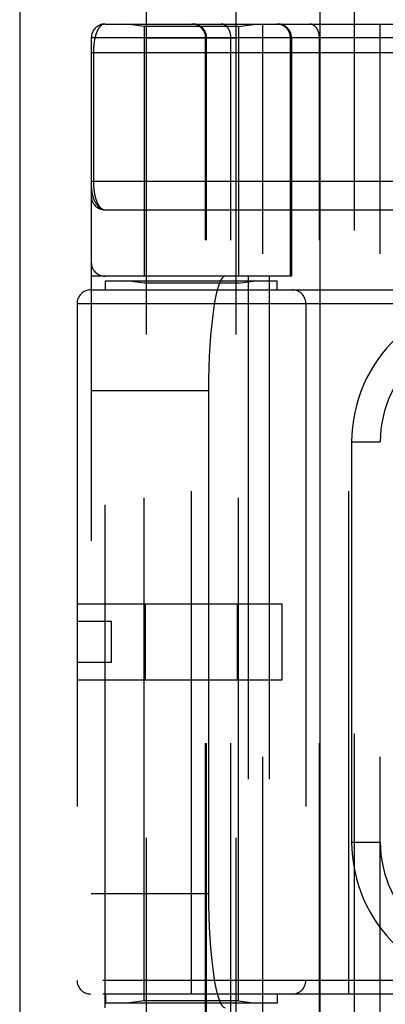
# Model space of a CAD drawing. Header units: inches. Extents: x 0 to 200, y 0 to 129.
# Tile 40 of 256: x 37.818 to 38.617, y 38.268 to 40.422. Entities that reach past the tile are written whole.
import ezdxf

# ---------------------------------------------------------------- set-up
doc = ezdxf.new("R2010")
doc.units = ezdxf.units.IN
doc.header["$LTSCALE"] = 11
doc.header["$MEASUREMENT"] = 0
doc.linetypes.add('HIDDEN', pattern=[0.2, 0.1, -0.1])
doc.layers.get('0').update_dxf_attribs({"linetype": 'CONTINUOUS'})
doc.layers.add('LEFTHAND_DOOR_ASSEMBLY', color=7, linetype='CONTINUOUS')

msp = doc.modelspace()

# ---------------------------------------------------------------- linework, layer by layer
at = {"color": 3, "linetype": 'Continuous'}
msp.add_line((37.8178, 97.2118), (37.8178, 34.2898), dxfattribs=at)
at = {"layer": 'LEFTHAND_DOOR_ASSEMBLY', "color": 3, "linetype": 'Continuous'}
msp.add_line((38.4736, 93.8608), (38.4736, 34.5108), dxfattribs=at)
at = {"layer": 'LEFTHAND_DOOR_ASSEMBLY', "color": 8, "linetype": 'HIDDEN'}
for p, q in [((38.5486, 93.8608), (38.5486, 34.5108)), ((38.0951, 37.5328), (38.0951, 40.7152)), ((38.2911, 37.5328), (38.2911, 40.7152)), ((38.0043, 40.4121), (38.8781, 40.4121)), ((38.0901, 40.4068), (38.0526, 40.4121)), ((38.0901, 40.4068), (38.0901, 39.8608)), ((38.2961, 40.4068), (38.0901, 40.4068)), ((38.2961, 40.4068), (38.3336, 40.4121)), ((38.2961, 40.4068), (38.2961, 39.8608)), ((38.3493, 37.7096), (38.3493, 40.4121)), ((38.6058, 37.7096), (38.6058, 40.4121)), ((37.9743, 40.3821), (37.9743, 37.7396)), ((38.6378, 40.3821), (37.9743, 40.3821)), ((38.2911, 40.3808), (38.0951, 40.3808)), ((38.2242, 37.7396), (38.2242, 40.3821)), ((38.2262, 37.7396), (38.2262, 40.3821)), ((38.2793, 37.7396), (38.2793, 40.3821)), ((38.4095, 39.8608), (38.4095, 40.3821)), ((38.4118, 40.3821), (38.4118, 39.8608)), ((38.4728, 37.7396), (38.4728, 40.3821)), ((37.9743, 40.3496), (38.8781, 40.3496)), ((37.9789, 40.3496), (37.9789, 40.0675)), ((38.0043, 40.0058), (38.8838, 40.0058)), ((38.4118, 39.8608), (37.9743, 39.8608)), ((38.0043, 38.2608), (38.0043, 39.8608)), ((38.3168, 39.8608), (38.3168, 38.2608)), ((38.3627, 39.8608), (38.3627, 38.2608)), ((38.0056, 39.8508), (38.3806, 39.8508)), ((38.0056, 39.8308), (38.0056, 39.8508)), ((38.0901, 39.8455), (38.0526, 39.8508)), ((38.2961, 39.8455), (38.0901, 39.8455)), ((38.0901, 38.2761), (38.0901, 39.8455)), ((38.2961, 39.8455), (38.3336, 39.8508)), ((38.2961, 38.2761), (38.2961, 39.8455)), ((38.3806, 39.8308), (38.3806, 39.8508)), ((37.9731, 39.8308), (39.0993, 39.8308)), ((38.1931, 38.2908), (38.1931, 39.8308)), ((38.5368, 38.2908), (38.5368, 39.8308)), ((37.9431, 39.8008), (39.0993, 39.8008)), ((37.9431, 39.8008), (37.9431, 38.3208)), ((38.4431, 39.8008), (38.4431, 38.3208)), ((37.9743, 39.6108), (38.2304, 39.6108)), ((38.2304, 39.6108), (38.2304, 38.5108)), ((38.5433, 39.4983), (38.6058, 39.4983)), ((38.5433, 39.4983), (38.5433, 38.6233)), ((37.9431, 39.1438), (38.3911, 39.1438)), ((38.0924, 38.9778), (38.0924, 39.1438)), ((38.2937, 38.9778), (38.2937, 39.1438)), ((38.3911, 38.9778), (38.3911, 39.1438)), ((38.0181, 39.1058), (37.9431, 39.1058)), ((38.0181, 39.0158), (38.0181, 39.1058)), ((38.0181, 39.0158), (37.9431, 39.0158)), ((37.9431, 38.9778), (38.3911, 38.9778)), ((38.5433, 38.6233), (38.6058, 38.6233)), ((37.9743, 38.5108), (38.2304, 38.5108)), ((39.0993, 38.3208), (37.9431, 38.3208)), ((39.0993, 38.2908), (37.9731, 38.2908)), ((38.0056, 38.2908), (38.0056, 38.2708)), ((38.3806, 38.2908), (38.3806, 38.2708)), ((38.3806, 38.2708), (38.0056, 38.2708)), ((38.0901, 38.2761), (38.0526, 38.2708)), ((38.2961, 38.2761), (38.0901, 38.2761)), ((38.2961, 38.2761), (38.3336, 38.2708))]:
    msp.add_line(p, q, dxfattribs=at)
for points in [[(38.0043, 40.4121), (38.0037, 40.412), (38.0031, 40.412), (38.0025, 40.4119), (38.0019, 40.4118), (38.0013, 40.4117), (38.0008, 40.4115), (38.0002, 40.4113), (37.9997, 40.4111), (37.9991, 40.4109), (37.9986, 40.4106), (37.998, 40.4104), (37.9975, 40.41), (37.997, 40.4097), (37.9965, 40.4094), (37.996, 40.409), (37.9955, 40.4086), (37.995, 40.4082), (37.9946, 40.4078), (37.9941, 40.4073), (37.9936, 40.4068), (37.9932, 40.4063), (37.9927, 40.4058), (37.9923, 40.4053), (37.9919, 40.4048), (37.9915, 40.4042), (37.9911, 40.4037), (37.9907, 40.4031), (37.9903, 40.4025), (37.9899, 40.4019), (37.9895, 40.4012), (37.9891, 40.4006), (37.9888, 40.3999), (37.9884, 40.3993), (37.9881, 40.3986), (37.9877, 40.3979), (37.9874, 40.3972), (37.9871, 40.3965), (37.9868, 40.3958), (37.9865, 40.3951), (37.9861, 40.3943), (37.9859, 40.3936), (37.9856, 40.3928), (37.9853, 40.3921), (37.985, 40.3913), (37.9847, 40.3905), (37.9845, 40.3898), (37.9842, 40.389), (37.984, 40.3882), (37.9837, 40.3874), (37.9835, 40.3866), (37.9833, 40.3857), (37.9831, 40.3849), (37.9829, 40.3841), (37.9826, 40.3833), (37.9824, 40.3825), (37.9823, 40.3816), (37.9821, 40.3808), (37.9819, 40.3799), (37.9817, 40.3791), (37.9815, 40.3782), (37.9814, 40.3774), (37.9812, 40.3765), (37.9811, 40.3757), (37.9809, 40.3748), (37.9808, 40.3739), (37.9806, 40.3731), (37.9805, 40.3722), (37.9804, 40.3713), (37.9803, 40.3705), (37.9801, 40.3696), (37.98, 40.3688), (37.9799, 40.3679), (37.9798, 40.367), (37.9798, 40.3662), (37.9797, 40.3653), (37.9796, 40.3645), (37.9795, 40.3636), (37.9794, 40.3628), (37.9794, 40.362), (37.9793, 40.3611), (37.9793, 40.3603), (37.9792, 40.3595), (37.9792, 40.3586), (37.9791, 40.3578), (37.9791, 40.357), (37.979, 40.3562), (37.979, 40.3553), (37.979, 40.3545), (37.979, 40.3537), (37.9789, 40.3529), (37.9789, 40.352), (37.9789, 40.3512), (37.9789, 40.3504), (37.9789, 40.3496)], [(38.2262, 40.3821), (38.2262, 40.3827), (38.2262, 40.3834), (38.2262, 40.384), (38.2261, 40.3847), (38.2261, 40.3853), (38.226, 40.386), (38.2259, 40.3866), (38.2258, 40.3873), (38.2257, 40.3879), (38.2255, 40.3885), (38.2254, 40.3892), (38.2252, 40.3898), (38.2251, 40.3904), (38.2249, 40.3911), (38.2247, 40.3917), (38.2245, 40.3923), (38.2242, 40.3929), (38.224, 40.3935), (38.2237, 40.3941), (38.2235, 40.3947), (38.2232, 40.3953), (38.2229, 40.3959), (38.2226, 40.3965), (38.2223, 40.3971), (38.2219, 40.3976), (38.2216, 40.3982), (38.2212, 40.3987), (38.2209, 40.3993), (38.2205, 40.3998), (38.2201, 40.4003), (38.2197, 40.4008), (38.2193, 40.4013), (38.2189, 40.4018), (38.2184, 40.4023), (38.218, 40.4028), (38.2175, 40.4033), (38.2171, 40.4037), (38.2166, 40.4042), (38.2161, 40.4046), (38.2156, 40.405), (38.2151, 40.4054), (38.2146, 40.4059), (38.2141, 40.4062), (38.2136, 40.4066), (38.213, 40.407), (38.2125, 40.4074), (38.212, 40.4077), (38.2114, 40.408), (38.2108, 40.4084), (38.2103, 40.4087), (38.2097, 40.409), (38.2091, 40.4092), (38.2085, 40.4095), (38.2079, 40.4098), (38.2073, 40.41), (38.2067, 40.4102), (38.2061, 40.4105), (38.2055, 40.4107), (38.2049, 40.4109), (38.2042, 40.411), (38.2036, 40.4112), (38.203, 40.4113), (38.2023, 40.4115), (38.2017, 40.4116), (38.2011, 40.4117), (38.2004, 40.4118), (38.1998, 40.4119), (38.1991, 40.4119), (38.1985, 40.412), (38.1979, 40.412), (38.1972, 40.412), (38.1966, 40.4121)], [(38.2793, 40.3821), (38.2793, 40.3827), (38.2793, 40.3834), (38.2793, 40.384), (38.2792, 40.3847), (38.2792, 40.3853), (38.2791, 40.386), (38.2791, 40.3866), (38.279, 40.3873), (38.2789, 40.3879), (38.2788, 40.3885), (38.2787, 40.3892), (38.2786, 40.3898), (38.2785, 40.3904), (38.2783, 40.3911), (38.2782, 40.3917), (38.278, 40.3923), (38.2779, 40.3929), (38.2777, 40.3935), (38.2775, 40.3941), (38.2773, 40.3947), (38.2771, 40.3953), (38.2769, 40.3959), (38.2767, 40.3965), (38.2765, 40.3971), (38.2762, 40.3976), (38.276, 40.3982), (38.2757, 40.3987), (38.2755, 40.3993), (38.2752, 40.3998), (38.2749, 40.4003), (38.2746, 40.4008), (38.2743, 40.4013), (38.274, 40.4018), (38.2737, 40.4023), (38.2734, 40.4028), (38.2731, 40.4033), (38.2728, 40.4037), (38.2724, 40.4042), (38.2721, 40.4046), (38.2717, 40.405), (38.2714, 40.4054), (38.271, 40.4059), (38.2706, 40.4062), (38.2703, 40.4066), (38.2699, 40.407), (38.2695, 40.4074), (38.2691, 40.4077), (38.2687, 40.408), (38.2683, 40.4084), (38.2679, 40.4087), (38.2675, 40.409), (38.2671, 40.4092), (38.2666, 40.4095), (38.2662, 40.4098), (38.2658, 40.41), (38.2653, 40.4102), (38.2649, 40.4105), (38.2645, 40.4107), (38.264, 40.4109), (38.2636, 40.411), (38.2631, 40.4112), (38.2627, 40.4113), (38.2622, 40.4115), (38.2618, 40.4116), (38.2613, 40.4117), (38.2609, 40.4118), (38.2604, 40.4119), (38.2599, 40.4119), (38.2595, 40.412), (38.259, 40.412), (38.2586, 40.412), (38.2581, 40.4121)], [(38.4095, 40.3821), (38.4095, 40.3827), (38.4095, 40.3834), (38.4094, 40.384), (38.4094, 40.3847), (38.4093, 40.3853), (38.4092, 40.386), (38.4091, 40.3866), (38.409, 40.3873), (38.4089, 40.3879), (38.4088, 40.3885), (38.4086, 40.3892), (38.4085, 40.3898), (38.4083, 40.3904), (38.4081, 40.3911), (38.4079, 40.3917), (38.4077, 40.3923), (38.4075, 40.3929), (38.4072, 40.3935), (38.407, 40.3941), (38.4067, 40.3947), (38.4064, 40.3953), (38.4061, 40.3959), (38.4058, 40.3965), (38.4055, 40.3971), (38.4052, 40.3976), (38.4048, 40.3982), (38.4045, 40.3987), (38.4041, 40.3993), (38.4037, 40.3998), (38.4033, 40.4003), (38.4029, 40.4008), (38.4025, 40.4013), (38.4021, 40.4018), (38.4017, 40.4023), (38.4012, 40.4028), (38.4008, 40.4033), (38.4003, 40.4037), (38.3999, 40.4042), (38.3994, 40.4046), (38.3989, 40.405), (38.3984, 40.4054), (38.3979, 40.4059), (38.3973, 40.4062), (38.3968, 40.4066), (38.3963, 40.407), (38.3957, 40.4074), (38.3952, 40.4077), (38.3946, 40.408), (38.3941, 40.4084), (38.3935, 40.4087), (38.3929, 40.409), (38.3923, 40.4092), (38.3918, 40.4095), (38.3912, 40.4098), (38.3906, 40.41), (38.3899, 40.4102), (38.3893, 40.4105), (38.3887, 40.4107), (38.3881, 40.4109), (38.3875, 40.411), (38.3869, 40.4112), (38.3862, 40.4113), (38.3856, 40.4115), (38.385, 40.4116), (38.3843, 40.4117), (38.3837, 40.4118), (38.383, 40.4119), (38.3824, 40.4119), (38.3817, 40.412), (38.3811, 40.412), (38.3804, 40.412), (38.3798, 40.4121)], [(38.4728, 40.3821), (38.4728, 40.3827), (38.4728, 40.3834), (38.4728, 40.384), (38.4728, 40.3847), (38.4727, 40.3853), (38.4727, 40.386), (38.4726, 40.3866), (38.4725, 40.3873), (38.4724, 40.3879), (38.4723, 40.3885), (38.4722, 40.3892), (38.4721, 40.3898), (38.472, 40.3904), (38.4719, 40.3911), (38.4717, 40.3917), (38.4716, 40.3923), (38.4714, 40.3929), (38.4712, 40.3935), (38.471, 40.3941), (38.4709, 40.3947), (38.4707, 40.3953), (38.4704, 40.3959), (38.4702, 40.3965), (38.47, 40.3971), (38.4698, 40.3976), (38.4695, 40.3982), (38.4693, 40.3987), (38.469, 40.3993), (38.4687, 40.3998), (38.4685, 40.4003), (38.4682, 40.4008), (38.4679, 40.4013), (38.4676, 40.4018), (38.4673, 40.4023), (38.467, 40.4028), (38.4666, 40.4033), (38.4663, 40.4037), (38.466, 40.4042), (38.4656, 40.4046), (38.4653, 40.405), (38.4649, 40.4054), (38.4645, 40.4059), (38.4642, 40.4062), (38.4638, 40.4066), (38.4634, 40.407), (38.463, 40.4074), (38.4626, 40.4077), (38.4622, 40.408), (38.4618, 40.4084), (38.4614, 40.4087), (38.461, 40.409), (38.4606, 40.4092), (38.4602, 40.4095), (38.4597, 40.4098), (38.4593, 40.41), (38.4589, 40.4102), (38.4584, 40.4105), (38.458, 40.4107), (38.4576, 40.4109), (38.4571, 40.411), (38.4567, 40.4112), (38.4562, 40.4113), (38.4558, 40.4115), (38.4553, 40.4116), (38.4549, 40.4117), (38.4544, 40.4118), (38.4539, 40.4119), (38.4535, 40.4119), (38.453, 40.412), (38.4526, 40.412), (38.4521, 40.412), (38.4516, 40.4121)], [(37.9743, 40.0683), (38.8846, 40.0683)], [(37.9743, 40.0558), (37.9743, 40.0552), (37.9743, 40.0546), (37.9744, 40.0539), (37.9744, 40.0532), (37.9745, 40.0524), (37.9745, 40.0516), (37.9746, 40.0507), (37.9747, 40.0498), (37.9749, 40.0487), (37.975, 40.0475), (37.9752, 40.0463), (37.9754, 40.0449), (37.9757, 40.0433), (37.9761, 40.0417), (37.9765, 40.0399), (37.9769, 40.0379), (37.9775, 40.0359), (37.9781, 40.0339), (37.9787, 40.032), (37.9793, 40.0301), (37.98, 40.0284), (37.9806, 40.0268), (37.9813, 40.0253), (37.982, 40.0238), (37.9827, 40.0225), (37.9833, 40.0212), (37.984, 40.02), (37.9847, 40.0189), (37.9854, 40.0178), (37.9861, 40.0168), (37.9868, 40.0158), (37.9875, 40.0149), (37.9882, 40.0141), (37.989, 40.0133), (37.9897, 40.0126), (37.9904, 40.0119), (37.9911, 40.0112), (37.9918, 40.0106), (37.9925, 40.01), (37.9932, 40.0095), (37.9939, 40.009), (37.9946, 40.0086), (37.9953, 40.0082), (37.996, 40.0078), (37.9968, 40.0075), (37.9975, 40.0072), (37.9982, 40.0069), (37.9988, 40.0067), (37.9995, 40.0065), (38.0002, 40.0063), (38.0009, 40.0061), (38.0016, 40.006), (38.0023, 40.0059), (38.003, 40.0059), (38.0036, 40.0058), (38.0043, 40.0058)], [(37.9789, 40.0675), (37.9789, 40.0667), (37.9789, 40.0658), (37.9789, 40.065), (37.979, 40.0642), (37.979, 40.0634), (37.979, 40.0625), (37.979, 40.0617), (37.9791, 40.0609), (37.9791, 40.06), (37.9792, 40.0592), (37.9792, 40.0584), (37.9793, 40.0575), (37.9793, 40.0567), (37.9794, 40.0558), (37.9794, 40.055), (37.9795, 40.0541), (37.9796, 40.0532), (37.9797, 40.0524), (37.9798, 40.0515), (37.9799, 40.0506), (37.98, 40.0497), (37.9801, 40.0489), (37.9802, 40.048), (37.9803, 40.0471), (37.9804, 40.0462), (37.9806, 40.0453), (37.9807, 40.0444), (37.9808, 40.0435), (37.981, 40.0427), (37.9811, 40.0418), (37.9813, 40.0409), (37.9815, 40.04), (37.9816, 40.0392), (37.9818, 40.0383), (37.982, 40.0374), (37.9822, 40.0366), (37.9824, 40.0357), (37.9826, 40.0349), (37.9828, 40.034), (37.983, 40.0332), (37.9832, 40.0323), (37.9835, 40.0315), (37.9837, 40.0307), (37.9839, 40.0298), (37.9842, 40.029), (37.9844, 40.0282), (37.9847, 40.0274), (37.985, 40.0266), (37.9853, 40.0258), (37.9856, 40.0251), (37.9858, 40.0243), (37.9861, 40.0235), (37.9865, 40.0228), (37.9868, 40.022), (37.9871, 40.0213), (37.9874, 40.0206), (37.9878, 40.0198), (37.9881, 40.0191), (37.9885, 40.0185), (37.9888, 40.0178), (37.9892, 40.0171), (37.9896, 40.0165), (37.99, 40.0158), (37.9904, 40.0152), (37.9908, 40.0146), (37.9912, 40.014), (37.9916, 40.0134), (37.9921, 40.0128), (37.9925, 40.0123), (37.993, 40.0118), (37.9934, 40.0113), (37.9939, 40.0108), (37.9943, 40.0103), (37.9948, 40.0098), (37.9953, 40.0094), (37.9958, 40.009), (37.9963, 40.0086), (37.9968, 40.0082), (37.9974, 40.0079), (37.9979, 40.0076), (37.9984, 40.0073), (37.999, 40.007), (37.9996, 40.0068), (38.0001, 40.0065), (38.0007, 40.0064), (38.0013, 40.0062), (38.0019, 40.006), (38.0025, 40.0059), (38.0031, 40.0059), (38.0037, 40.0058), (38.0043, 40.0058)]]:
    msp.add_lwpolyline(points, dxfattribs=at)
for centre, radius, start, end in [((38.0043, 40.3821), 0.03, 90, 180), ((38.1942, 40.3821), 0.03, 0, 90), ((38.3818, 40.3821), 0.03, 0, 90), ((38.0043, 40.0358), 0.03, 180, 269.9999), ((38.0043, 39.8908), 0.03, 180, 270), ((37.9731, 39.8008), 0.03, 90, 180), ((38.4131, 39.8008), 0.03, 0, 90), ((38.8558, 39.4983), 0.3125, 85.9125, 180), ((38.8558, 39.4983), 0.25, 79.6658, 180), ((38.8558, 38.6233), 0.3125, 180, 274.0875), ((38.8558, 38.6233), 0.25, 180, 280.3342), ((37.9731, 38.3208), 0.03, 180, 270), ((38.4131, 38.3208), 0.03, 270, 360)]:
    msp.add_arc(centre, radius, start, end, dxfattribs=at)
for centre, start_param, end_param in [((38.2672, 39.6108), 0, 1.570796), ((38.2672, 38.5108), -4.712389, -3.141593)]:
    msp.add_ellipse(centre, major_axis=(0, 0.25), ratio=0.146965, start_param=start_param, end_param=end_param, dxfattribs=at)

doc.saveas('drawing.dxf')
